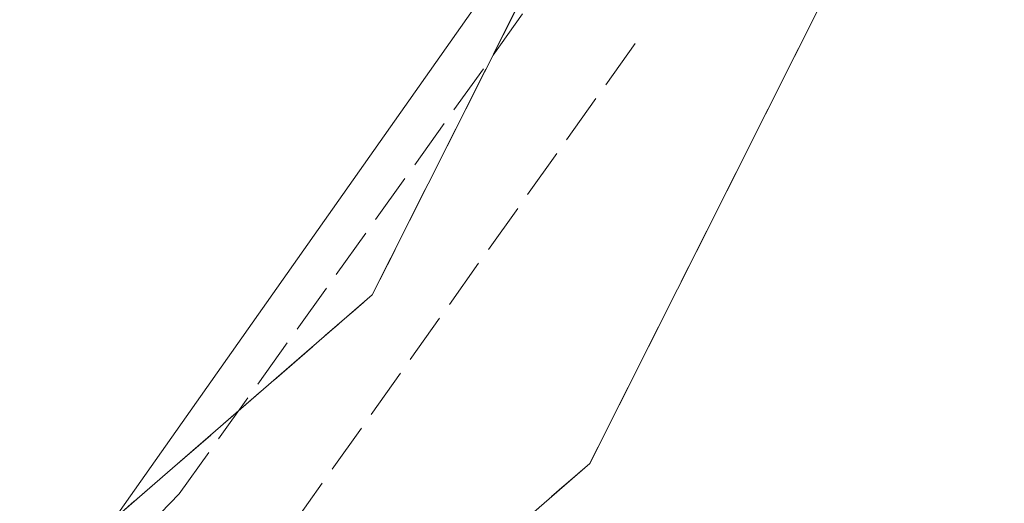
# Model space of a CAD drawing. Header units: millimetres. Extents: x 1024 to 29474, y -14562 to 6512.
# Tile 9 of 83: x 20781 to 20810, y 3079 to 3093. Entities that reach past the tile are written whole.
import ezdxf

# ---------------------------------------------------------------- set-up
doc = ezdxf.new("R2010")
doc.units = ezdxf.units.MM
for name, pattern in [('2_OTKJ', [2, 1.5, -0.5]), ('4_SUEP_A', [0]), ('EGDE', [0]), ('EGKK', [2, 1.5, -0.5]), ('EGUG', [1, 0.5, -0.5])]:
    doc.linetypes.add(name, pattern=pattern)
for name, color, linetype, lineweight in [('Dzialki', 7, 'EGDE', 18), ('Kontury', 3, 'EGKK', 18), ('OTK_L_0', 7, '2_OTKJ', 18), ('SUEP_L_0', 1, '4_SUEP_A', 18), ('Uzytki', 3, 'EGUG', 18)]:
    doc.layers.add(name, color=color, linetype=linetype, lineweight=lineweight)

# ---------------------------------------------------------------- blocks, each defined once
blk = doc.blocks.new('Wykno-Rudnik')
at = {"layer": 'Dzialki'}
for p, q in [((4654.242376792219, 3115.782323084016), (4638.702376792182, 3084.912323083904)), ((4645.152376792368, 3079.912323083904), (4661.572376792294, 3112.552323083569)), ((4638.702376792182, 3084.912323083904), (4628.242376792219, 3075.842323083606)), ((4633.212376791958, 3069.542323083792), (4645.152376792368, 3079.912323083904))]:
    blk.add_line(p, q, dxfattribs=at)
at = {"layer": 'Kontury'}
for p, q in [((4661.572376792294, 3112.552323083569), (4645.152376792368, 3079.912323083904)), ((4638.702376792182, 3084.912323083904), (4644.812376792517, 3097.062323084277)), ((4628.242376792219, 3075.842323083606), (4638.702376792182, 3084.912323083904)), ((4645.152376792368, 3079.912323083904), (4633.212376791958, 3069.542323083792))]:
    blk.add_line(p, q, dxfattribs=at)
at = {"layer": 'OTK_L_0', "linetype": '2_OTKJ'}
for p, q in [((4632.975942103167, 3079.015071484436), (4652.96800007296, 3106.944927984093)), ((4646.495164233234, 3092.368127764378), (4636.399912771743, 3078.181857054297)), ((4628.269234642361, 3074.104830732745), (4632.975942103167, 3079.015071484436))]:
    blk.add_line(p, q, dxfattribs=at)
at = {"layer": 'SUEP_L_0', "linetype": '4_SUEP_A'}
blk.add_line((4629.392376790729, 3075.932323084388), (4654.872376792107, 3112.062323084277), dxfattribs=at)
at = {"layer": 'Uzytki'}
for p, q in [((4661.572376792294, 3112.552323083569), (4645.152376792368, 3079.912323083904)), ((4638.702376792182, 3084.912323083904), (4644.812376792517, 3097.062323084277)), ((4628.242376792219, 3075.842323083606), (4638.702376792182, 3084.912323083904)), ((4645.152376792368, 3079.912323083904), (4633.212376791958, 3069.542323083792))]:
    blk.add_line(p, q, dxfattribs=at)

msp = doc.modelspace()

# ---------------------------------------------------------------- block references
msp.add_blockref('Wykno-Rudnik', (16153.04209439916, 0))

doc.saveas('drawing.dxf')
